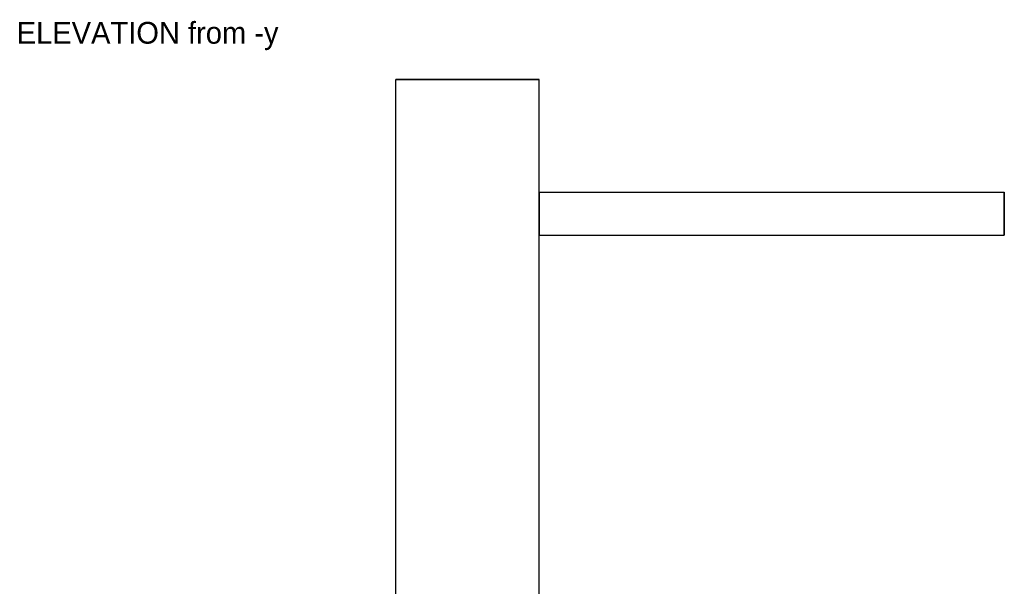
# Model space of a CAD drawing. Header units: metres. Extents: x -482 to 482, y -127 to 1938.
# Tile 4 of 4: x -250 to 300, y 1622 to 1938. Entities that reach past the tile are written whole.
import ezdxf

# ---------------------------------------------------------------- set-up
doc = ezdxf.new("R2010")
doc.units = ezdxf.units.M
for name, color, linetype in [('HIDDEN', 8, 'Continuous'), ('TEXT', 3, 'Continuous'), ('VISIBLE', 7, 'Continuous')]:
    doc.layers.add(name, color=color, linetype=linetype)

msp = doc.modelspace()

# ---------------------------------------------------------------- linework, layer by layer
at = {"layer": 'HIDDEN'}
for points in [[(40, 1905), (39, 1905), (36.04, 1905), (31.27, 1905), (24.94, 1905), (17.36, 1905), (8.9, 1905), (0, 1905), (-8.9, 1905), (-17.36, 1905), (-24.94, 1905), (-31.27, 1905), (-36.04, 1905), (-39, 1905), (-40, 1905)], [(40, 1818), (40, 1818.3), (40, 1819.19), (40, 1820.62), (40, 1822.52), (40, 1824.79), (40, 1827.33), (40, 1830), (40, 1832.67), (40, 1835.21), (40, 1837.48), (40, 1839.38), (40, 1840.81), (40, 1841.7), (40, 1842)], [(300, 1818), (300, 1818.3), (300, 1819.19), (300, 1820.62), (300, 1822.52), (300, 1824.79), (300, 1827.33), (300, 1830), (300, 1832.67), (300, 1835.21), (300, 1837.48), (300, 1839.38), (300, 1840.81), (300, 1841.7), (300, 1842)]]:
    msp.add_lwpolyline(points, dxfattribs=at)
at = {"layer": 'VISIBLE'}
for points in [[(-40, 1905), (-39, 1905), (-36.04, 1905), (-31.27, 1905), (-24.94, 1905), (-17.36, 1905), (-8.9, 1905), (0, 1905), (8.9, 1905), (17.36, 1905), (24.94, 1905), (31.27, 1905), (36.04, 1905), (39, 1905), (40, 1905)], [(-40, 1575), (-40, 1905)], [(40, 1575), (40, 1905)], [(40, 1842), (300, 1842)], [(40, 1842), (40, 1841.7), (40, 1840.81), (40, 1839.38), (40, 1837.48), (40, 1835.21), (40, 1832.67), (40, 1830), (40, 1827.33), (40, 1824.79), (40, 1822.52), (40, 1820.62), (40, 1819.19), (40, 1818.3), (40, 1818)], [(300, 1842), (300, 1841.7), (300, 1840.81), (300, 1839.38), (300, 1837.48), (300, 1835.21), (300, 1832.67), (300, 1830), (300, 1827.33), (300, 1824.79), (300, 1822.52), (300, 1820.62), (300, 1819.19), (300, 1818.3), (300, 1818)], [(40, 1818), (300, 1818)]]:
    msp.add_lwpolyline(points, dxfattribs=at)

# ---------------------------------------------------------------- texts
at = {"layer": 'TEXT'}
msp.add_text('ELEVATION from -y', height=12.1567, dxfattribs=at).set_placement((-252, 1925))

doc.saveas('drawing.dxf')
